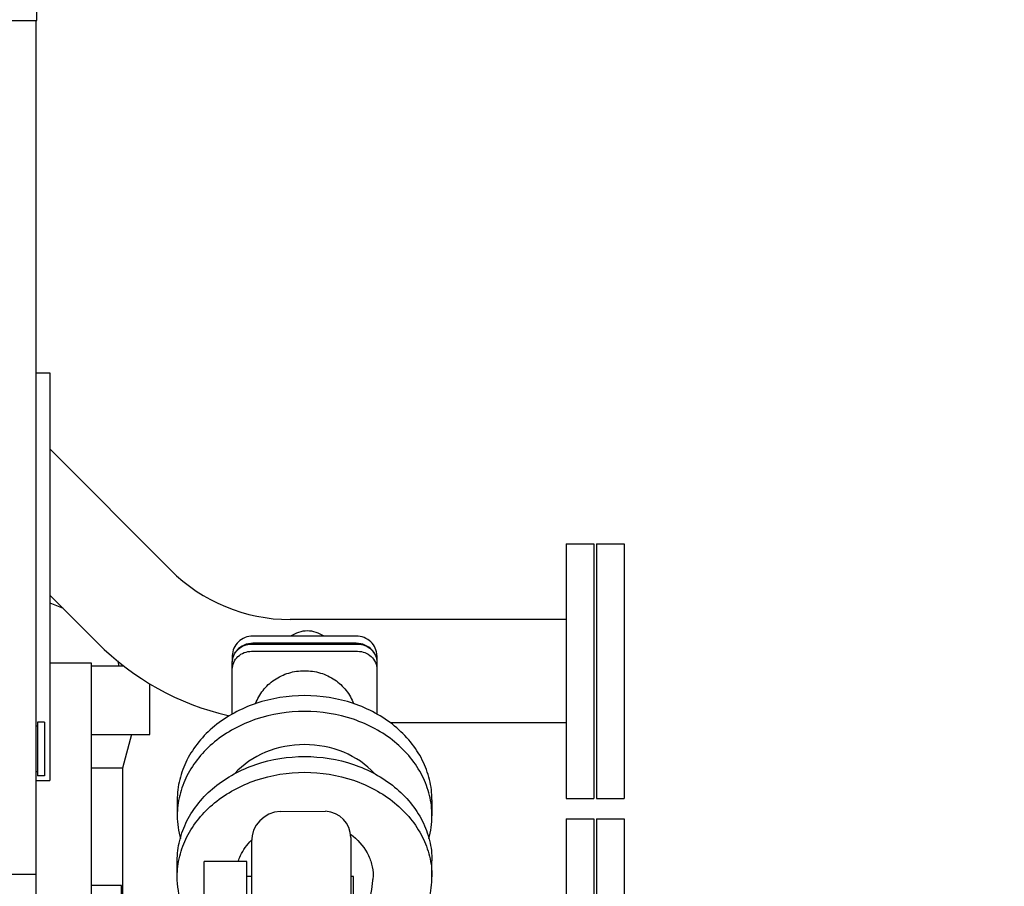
# Model space of a CAD drawing. Header units: millimetres. Extents: x 0 to 841, y 0 to 594.
# Tile 13 of 72: x 343 to 379, y 169 to 201. Entities that reach past the tile are written whole.
import ezdxf
from ezdxf.enums import TextEntityAlignment as Align

# ---------------------------------------------------------------- set-up
doc = ezdxf.new("R2010")
doc.units = ezdxf.units.MM
doc.header["$LTSCALE"] = 46.255
doc.layers.get('0').update_dxf_attribs({"linetype": 'CONTINUOUS'})
for name, color, linetype in [('25007_060000_TLKS_KGS_V_ABL327', 7, 'CONTINUOUS'), ('25007_061000_TLKS_KGS_V_ABL328', 7, 'CONTINUOUS'), ('25007_452000_10_SIMPLE1_A_ABL419', 7, 'CONTINUOUS'), ('25007_452000_10_SIMPLE1_T1_A_PBL420', 7, 'CONTINUOUS'), ('25007_634500_05_SIMPLE1_A_ABL363', 7, 'CONTINUOUS'), ('25007_634500_05_SIMPLE1_T1_A_PBL364', 7, 'CONTINUOUS'), ('25007_644000_02_SIMPLE1_C_ABL396', 7, 'CONTINUOUS'), ('25007_644000_02_SIMPLE1_T1_C_PBL397', 7, 'CONTINUOUS'), ('25007_644000_02_SIMPLE1_T2_C_PBL398', 7, 'CONTINUOUS'), ('25007_765000_05_SIMPLE1_T1_X_PBL387', 7, 'CONTINUOUS'), ('25007_765000_05_SIMPLE1_T2_X_PBL440', 7, 'CONTINUOUS'), ('25007_765000_05_SIMPLE1_X_ABL386', 7, 'CONTINUOUS'), ('25007_836000_01_SIMPLE1_C_ABL391', 7, 'CONTINUOUS'), ('25007_836000_01_SIMPLE1_T1_C_PBL400', 7, 'CONTINUOUS'), ('25007_836000_01_SIMPLE1_T2_C_PBL401', 7, 'CONTINUOUS'), ('25007_836000_01_SIMPLE1_T3_C_PBL392', 7, 'CONTINUOUS'), ('25097_000000_TLKS_MARKETING_ABL297', 7, 'CONTINUOUS'), ('25097_030000_TLKS_V_ABL302', 7, 'CONTINUOUS'), ('25097_100000_TLKS_V_ABL333', 7, 'CONTINUOUS'), ('25097_111000_21_SIMPLE1_A_ABL339', 7, 'CONTINUOUS'), ('25097_111000_21_SIMPLE1_T1_A_PBL340', 7, 'CONTINUOUS'), ('25097_111200_24_SIMPLE1_T10_X_PBL411', 7, 'CONTINUOUS'), ('25097_111200_24_SIMPLE1_T11_X_PBL412', 7, 'CONTINUOUS'), ('25097_111200_24_SIMPLE1_X_ABL341', 7, 'CONTINUOUS'), ('25097_800000_TLKS_V_ABL313', 7, 'CONTINUOUS'), ('25097_833000_20_SIMPLE1_A_ABL314', 7, 'CONTINUOUS'), ('25097_833000_20_SIMPLE1_T1_A_PBL409', 7, 'CONTINUOUS'), ('25097_833000_20_SIMPLE1_T8_A_PBL410', 7, 'CONTINUOUS'), ('25097_833000_20_SIMPLE1_T9_A_PBL413', 7, 'CONTINUOUS'), ('right_6_VBL294', 7, 'CONTINUOUS')]:
    doc.layers.add(name, color=color, linetype=linetype)
doc.styles.get("Standard").update_dxf_attribs({"font": 'txt', "width": 0.6})
doc.dimstyles.new('DIMSTYLE_1', dxfattribs={"dimtxt": 3.5, "dimasz": 3.5, "dimexe": 1.8, "dimexo": 0, "dimgap": 0.875, "dimtad": 1, "dimlfac": 20, "dimdsep": 46, "dimtxsty": 'Standard', "dimblk": '_FILLED', "dimblk1": '_FILLED', "dimblk2": '_FILLED', "dimcen": 0.09, "dimadec": 0, "dimazin": 0, "dimtp": 2, "dimtm": 2, "dimtfac": 1, "dimtofl": 0, "dimtmove": 0, "dimatfit": 3, "dimldrblk": '_FILLED', "dimfxl": 1, "dimtolj": 1, "dimarcsym": 0})

# ---------------------------------------------------------------- blocks, each defined once
blk = doc.blocks.new('_FILLED')
at = {"color": 0, "linetype": 'ByBlock'}
blk.add_solid([(0, 0), (-1, 0.167), (-1, -0.167)], dxfattribs=at)
blk = doc.blocks.new('*D1')
at = {"color": 2, "linetype": 'Continuous'}
for p, q in [((299.35, 275.55), (397.3, 275.55)), ((395.5, 275.55), (395.5, 212.775)), ((395.5, 150), (395.5, 212.775)), ((372.55, 150), (397.3, 150))]:
    blk.add_line(p, q, dxfattribs=at)
at = {"color": 2, "linetype": 'Continuous', "xscale": 3.5, "yscale": 3.5, "zscale": 3.5}
for p, rotation in [((395.5, 275.55), 90), ((395.5, 150), 270)]:
    blk.add_blockref('_FILLED', p, dxfattribs=dict(at, rotation=rotation))
at = {"color": 2, "linetype": 'Continuous', "width": 0.565476}
blk.add_text('2511', height=3.5, rotation=90, dxfattribs=at).set_placement((394.625, 212.775), align=Align.CENTER)
blk = doc.blocks.new('*D2')
at = {"color": 2, "linetype": 'Continuous'}
for p, q in [((312, 271), (387.3, 271)), ((385.5, 271), (385.5, 210.5)), ((385.5, 150), (385.5, 210.5)), ((372.55, 150), (387.3, 150))]:
    blk.add_line(p, q, dxfattribs=at)
at = {"color": 2, "linetype": 'Continuous', "xscale": 3.5, "yscale": 3.5, "zscale": 3.5}
for p, rotation in [((385.5, 271), 90), ((385.5, 150), 270)]:
    blk.add_blockref('_FILLED', p, dxfattribs=dict(at, rotation=rotation))
at = {"color": 2, "linetype": 'Continuous', "width": 0.690476}
blk.add_text('2420', height=3.5, rotation=90, dxfattribs=at).set_placement((384.625, 210.5), align=Align.CENTER)
blk = doc.blocks.new('*D25')
at = {"color": 2, "linetype": 'Continuous'}
for p, q in [((318.36, 300), (417.3, 300)), ((415.5, 300), (415.5, 225)), ((415.5, 150), (415.5, 225)), ((372.55, 150), (417.3, 150))]:
    blk.add_line(p, q, dxfattribs=at)
at = {"color": 2, "linetype": 'Continuous', "xscale": 3.5, "yscale": 3.5, "zscale": 3.5}
for p, rotation in [((415.5, 300), 90), ((415.5, 150), 270)]:
    blk.add_blockref('_FILLED', p, dxfattribs=dict(at, rotation=rotation))
at = {"color": 2, "linetype": 'Continuous', "width": 0.672619}
blk.add_text('3000', height=3.5, rotation=90, dxfattribs=at).set_placement((414.625, 225), align=Align.CENTER)
blk = doc.blocks.new('*D26')
at = {"color": 2, "linetype": 'Continuous'}
for p, q in [((299.35, 286.75), (407.3, 286.75)), ((405.5, 286.75), (405.5, 218.375)), ((405.5, 150), (405.5, 218.375)), ((372.55, 150), (407.3, 150))]:
    blk.add_line(p, q, dxfattribs=at)
at = {"color": 2, "linetype": 'Continuous', "xscale": 3.5, "yscale": 3.5, "zscale": 3.5}
for p, rotation in [((405.5, 286.75), 90), ((405.5, 150), 270)]:
    blk.add_blockref('_FILLED', p, dxfattribs=dict(at, rotation=rotation))
at = {"color": 2, "linetype": 'Continuous', "width": 0.654762}
blk.add_text('2735', height=3.5, rotation=90, dxfattribs=at).set_placement((404.625, 218.375), align=Align.CENTER)
blk = doc.blocks.new('25097_833000_20_SIMPLE1_T1_A_PBL409', base_point=(354.375, 178.797))
at = {"layer": '25097_833000_20_SIMPLE1_T1_A_PBL409', "color": 7, "linetype": 'Continuous'}
for p, q in [((348.883, 180.749), (344.5, 185.144)), ((363.25, 181.7), (364.25, 181.7)), ((363.25, 181.7), (363.25, 172.45)), ((364.25, 181.7), (364.25, 172.45)), ((346.228, 178.101), (344.5, 179.834)), ((363.25, 178.95), (353.22, 178.95)), ((363.25, 178.95), (353.22, 178.95)), ((355.625, 178.345), (351.875, 178.345)), ((355.625, 178.088), (351.875, 178.088)), ((351.125, 177.64), (351.125, 177.396)), ((356.375, 177.64), (356.375, 177.396)), ((363.25, 175.2), (356.86, 175.2)), ((363.25, 175.2), (356.86, 175.2)), ((363.25, 172.45), (364.25, 172.45))]:
    blk.add_line(p, q, dxfattribs=at)
for centre, radius, start, end in [((353.22, 185.075), 6.125, 224.9277, 270), ((353.22, 185.075), 9.875, 224.9277, 256.8314), ((351.827, 177.366), 0.707, 138.6061, 148.9663), ((351.835, 177.359), 0.716, 138.3707, 138.6224), ((355.665, 177.359), 0.716, 41.3776, 41.6293), ((355.673, 177.366), 0.707, 31.0337, 41.3939)]:
    blk.add_arc(centre, radius, start, end, dxfattribs=at)
for points, knots in [([(354.464, 178.345), (354.28, 178.453), (353.851, 178.617), (353.422, 178.454), (353.238, 178.345)], [0, 0, 0, 0, 0.499981, 1, 1, 1, 1]), ([(351.875, 178.345), (351.778, 178.345), (351.583, 178.309), (351.334, 178.154), (351.165, 177.919), (351.125, 177.732), (351.125, 177.64)], [0, 0, 0, 0, 0.257136, 0.510151, 0.757222, 1, 1, 1, 1]), ([(351.875, 178.088), (351.767, 178.088), (351.55, 178.044), (351.37, 177.914), (351.299, 177.835)], [0, 0, 0, 0, 0.504875, 1, 1, 1, 1]), ([(356.375, 177.64), (356.375, 177.732), (356.335, 177.919), (356.166, 178.154), (355.917, 178.309), (355.722, 178.345), (355.625, 178.345)], [0, 0, 0, 0, 0.242778, 0.489849, 0.742864, 1, 1, 1, 1]), ([(356.201, 177.835), (356.13, 177.914), (355.95, 178.044), (355.733, 178.088), (355.625, 178.088)], [0, 0, 0, 0, 0.495125, 1, 1, 1, 1])]:
    blk.add_open_spline(points, degree=3, knots=knots, dxfattribs=at)
blk = doc.blocks.new('25097_833000_20_SIMPLE1_T8_A_PBL410', base_point=(364.85, 177.075))
at = {"layer": '25097_833000_20_SIMPLE1_T8_A_PBL410', "color": 7, "linetype": 'Continuous'}
for p, q in [((364.35, 181.7), (365.35, 181.7)), ((364.35, 181.7), (364.35, 172.45)), ((365.35, 181.7), (365.35, 172.45)), ((364.35, 172.45), (365.35, 172.45))]:
    blk.add_line(p, q, dxfattribs=at)
blk = doc.blocks.new('25097_833000_20_SIMPLE1_T9_A_PBL413', base_point=(353.75, 174.519))
at = {"layer": '25097_833000_20_SIMPLE1_T9_A_PBL413', "color": 7, "linetype": 'Continuous'}
for p, q in [((351.825, 178.054), (355.675, 178.054)), ((351.825, 177.797), (355.675, 177.797)), ((351.125, 175.517), (351.125, 177.396)), ((356.375, 177.396), (356.375, 175.517)), ((349.125, 172.399), (349.125, 171.826)), ((358.375, 172.399), (358.375, 171.826))]:
    blk.add_line(p, q, dxfattribs=at)
for centre, start, end in [((352.272, 171.829), 180.0618, 195.5725), ((355.228, 171.829), 344.4275, 359.9382)]:
    blk.add_arc(centre, 3.147, start, end, dxfattribs=at)
for points, knots in [([(351.125, 177.396), (351.125, 177.482), (351.162, 177.657), (351.32, 177.875), (351.552, 178.02), (351.734, 178.054), (351.825, 178.054)], [0, 0, 0, 0, 0.242782, 0.489854, 0.742867, 1, 1, 1, 1]), ([(351.125, 177.139), (351.125, 177.225), (351.162, 177.4), (351.32, 177.619), (351.552, 177.764), (351.734, 177.797), (351.825, 177.797)], [0, 0, 0, 0, 0.242782, 0.489854, 0.742867, 1, 1, 1, 1]), ([(355.675, 178.054), (355.766, 178.054), (355.948, 178.02), (356.18, 177.875), (356.338, 177.657), (356.375, 177.482), (356.375, 177.396)], [0, 0, 0, 0, 0.257133, 0.510146, 0.757218, 1, 1, 1, 1]), ([(355.675, 177.797), (355.766, 177.797), (355.948, 177.764), (356.18, 177.619), (356.338, 177.4), (356.375, 177.225), (356.375, 177.139)], [0, 0, 0, 0, 0.257133, 0.510146, 0.757218, 1, 1, 1, 1]), ([(351.972, 175.89), (352.034, 176.064), (352.219, 176.397), (352.641, 176.787), (353.168, 177.035), (353.556, 177.092), (353.75, 177.092)], [0, 0, 0, 0, 0.243686, 0.491929, 0.744615, 1, 1, 1, 1]), ([(353.75, 177.092), (353.944, 177.092), (354.332, 177.035), (354.859, 176.787), (355.281, 176.397), (355.466, 176.064), (355.528, 175.89)], [0, 0, 0, 0, 0.255385, 0.508071, 0.756314, 1, 1, 1, 1]), ([(353.75, 176.188), (353.152, 176.188), (351.976, 176.002), (350.677, 175.31), (349.89, 174.53), (349.455, 173.869), (349.186, 173.15), (349.125, 172.647), (349.125, 172.399)], [0, 0, 0, 0, 0.271673, 0.530809, 0.653924, 0.772409, 0.887223, 1, 1, 1, 1]), ([(358.375, 172.399), (358.375, 172.647), (358.314, 173.15), (358.045, 173.869), (357.61, 174.53), (356.823, 175.31), (355.524, 176.002), (354.348, 176.188), (353.75, 176.188)], [0, 0, 0, 0, 0.112777, 0.227591, 0.346076, 0.469191, 0.728327, 1, 1, 1, 1]), ([(353.75, 175.614), (353.152, 175.614), (351.976, 175.429), (350.677, 174.736), (349.89, 173.956), (349.455, 173.296), (349.186, 172.576), (349.125, 172.074), (349.125, 171.826)], [0, 0, 0, 0, 0.271673, 0.530809, 0.653924, 0.772409, 0.887223, 1, 1, 1, 1]), ([(358.375, 171.826), (358.375, 172.074), (358.314, 172.576), (358.045, 173.296), (357.61, 173.956), (356.823, 174.736), (355.524, 175.429), (354.348, 175.614), (353.75, 175.614)], [0, 0, 0, 0, 0.112777, 0.227591, 0.346076, 0.469191, 0.728327, 1, 1, 1, 1]), ([(353.75, 174.406), (353.267, 174.406), (352.323, 174.231), (351.515, 173.692), (351.213, 173.355)], [0, 0, 0, 0, 0.51622, 1, 1, 1, 1]), ([(356.287, 173.355), (355.985, 173.692), (355.177, 174.231), (354.233, 174.406), (353.75, 174.406)], [0, 0, 0, 0, 0.48378, 1, 1, 1, 1])]:
    blk.add_open_spline(points, degree=3, knots=knots, dxfattribs=at)
blk = doc.blocks.new('25097_833000_20_SIMPLE1_A_ABL314', base_point=(221.05, 184.231))
at = {"layer": '25097_833000_20_SIMPLE1_T1_A_PBL409'}
blk.add_blockref('25097_833000_20_SIMPLE1_T1_A_PBL409', (354.375, 178.797), dxfattribs=at)
at = {"layer": '25097_833000_20_SIMPLE1_T8_A_PBL410'}
blk.add_blockref('25097_833000_20_SIMPLE1_T8_A_PBL410', (364.85, 177.075), dxfattribs=at)
at = {"layer": '25097_833000_20_SIMPLE1_T9_A_PBL413'}
blk.add_blockref('25097_833000_20_SIMPLE1_T9_A_PBL413', (353.75, 174.519), dxfattribs=at)
blk = doc.blocks.new('25097_800000_TLKS_V_ABL313', base_point=(221.05, 184.231))
at = {"layer": '25097_833000_20_SIMPLE1_A_ABL314'}
blk.add_blockref('25097_833000_20_SIMPLE1_A_ABL314', (221.05, 184.231), dxfattribs=at)
blk = doc.blocks.new('25097_111000_21_SIMPLE1_T1_A_PBL340', base_point=(229.125, 163.875))
at = {"layer": '25097_111000_21_SIMPLE1_T1_A_PBL340', "color": 7, "linetype": 'Continuous'}
for p, q in [((344, 127), (344, 200.7)), ((333.472, 169.703), (344, 169.703))]:
    blk.add_line(p, q, dxfattribs=at)
blk = doc.blocks.new('25097_111000_21_SIMPLE1_A_ABL339', base_point=(229.125, 163.875))
at = {"layer": '25097_111000_21_SIMPLE1_T1_A_PBL340'}
blk.add_blockref('25097_111000_21_SIMPLE1_T1_A_PBL340', (229.125, 163.875), dxfattribs=at)
blk = doc.blocks.new('25097_111200_24_SIMPLE1_T10_X_PBL411', base_point=(344.25, 180.5))
at = {"layer": '25097_111200_24_SIMPLE1_T10_X_PBL411', "color": 7, "linetype": 'Continuous'}
for p, q in [((344, 187.9), (344.5, 187.9)), ((344.5, 187.9), (344.5, 173.1)), ((344, 173.1), (344.5, 173.1))]:
    blk.add_line(p, q, dxfattribs=at)
blk = doc.blocks.new('25097_111200_24_SIMPLE1_T11_X_PBL412', base_point=(344.15, 174.25))
at = {"layer": '25097_111200_24_SIMPLE1_T11_X_PBL412', "color": 7, "linetype": 'Continuous'}
for p, q in [((344.3, 175.225), (344.05, 175.225)), ((344.05, 175.225), (344.05, 173.275)), ((344.3, 175.225), (344.3, 173.275)), ((344.05, 175.075), (344, 175.075)), ((344.05, 173.425), (344, 173.425)), ((344.3, 173.275), (344.05, 173.275))]:
    blk.add_line(p, q, dxfattribs=at)
blk = doc.blocks.new('25097_111200_24_SIMPLE1_X_ABL341', base_point=(229.95, 167.375))
at = {"layer": '25097_111200_24_SIMPLE1_T10_X_PBL411'}
blk.add_blockref('25097_111200_24_SIMPLE1_T10_X_PBL411', (344.25, 180.5), dxfattribs=at)
at = {"layer": '25097_111200_24_SIMPLE1_T11_X_PBL412'}
blk.add_blockref('25097_111200_24_SIMPLE1_T11_X_PBL412', (344.15, 174.25), dxfattribs=at)
blk = doc.blocks.new('25097_100000_TLKS_V_ABL333', base_point=(229.625, 158.7125))
at = {"layer": '25097_111000_21_SIMPLE1_A_ABL339'}
blk.add_blockref('25097_111000_21_SIMPLE1_A_ABL339', (229.125, 163.875), dxfattribs=at)
at = {"layer": '25097_111200_24_SIMPLE1_X_ABL341'}
blk.add_blockref('25097_111200_24_SIMPLE1_X_ABL341', (229.95, 167.375), dxfattribs=at)
blk = doc.blocks.new('25097_030000_TLKS_V_ABL302', base_point=(209.175, 180.239))
at = {"layer": '25097_100000_TLKS_V_ABL333'}
blk.add_blockref('25097_100000_TLKS_V_ABL333', (229.625, 158.713), dxfattribs=at)
at = {"layer": '25097_800000_TLKS_V_ABL313'}
blk.add_blockref('25097_800000_TLKS_V_ABL313', (221.05, 184.231), dxfattribs=at)
blk = doc.blocks.new('25007_634500_05_SIMPLE1_T1_A_PBL364', base_point=(345.45, 152.188))
at = {"layer": '25007_634500_05_SIMPLE1_T1_A_PBL364', "color": 7, "linetype": 'Continuous'}
for p, q in [((344.5, 177.375), (346, 177.375)), ((346, 177.375), (346, 127)), ((346.9, 158.349), (346.9, 131)), ((344, 155.208), (346, 155.208)), ((344, 149.089), (346, 149.089)), ((346, 148.258), (346.9, 148.258)), ((344, 142), (346, 142)), ((346, 131), (346.9, 131)), ((344, 127), (346, 127))]:
    blk.add_line(p, q, dxfattribs=at)
blk = doc.blocks.new('25007_634500_05_SIMPLE1_A_ABL363', base_point=(345.45, 152.1875))
at = {"layer": '25007_634500_05_SIMPLE1_T1_A_PBL364'}
blk.add_blockref('25007_634500_05_SIMPLE1_T1_A_PBL364', (345.45, 152.1875), dxfattribs=at)
blk = doc.blocks.new('25007_765000_05_SIMPLE1_T1_X_PBL387', base_point=(347.232, 164.532))
at = {"layer": '25007_765000_05_SIMPLE1_T1_X_PBL387', "color": 7, "linetype": 'Continuous'}
for p, q in [((346, 177.27), (347.188, 177.27)), ((348.135, 174.77), (348.135, 176.618)), ((346, 174.77), (348.135, 174.77)), ((347.46, 174.77), (347.135, 173.557)), ((347.135, 173.557), (346, 173.557)), ((347.135, 173.557), (347.135, 167.92)), ((348.61, 154.067), (348.61, 149.52)), ((349.86, 153.179), (349.86, 149.52)), ((348.61, 151.72), (346.9, 151.72)), ((349.86, 151.058), (349.96, 151.058)), ((348.61, 149.52), (349.86, 149.52))]:
    blk.add_line(p, q, dxfattribs=at)
for centre, radius, start, end in [((338.267, 162.766), 17.9, 67.9104, 69.6117), ((344.527, 176.809), 2.525, 10.5272, 14.806)]:
    blk.add_arc(centre, radius, start, end, dxfattribs=at)
blk = doc.blocks.new('25007_765000_05_SIMPLE1_T2_X_PBL440', base_point=(349.96, 152.043))
at = {"layer": '25007_765000_05_SIMPLE1_T2_X_PBL440', "color": 7, "linetype": 'Continuous'}
blk.add_line((349.96, 151.024), (349.96, 153.063), dxfattribs=at)
blk = doc.blocks.new('25007_765000_05_SIMPLE1_X_ABL386', base_point=(347.232, 164.532))
at = {"layer": '25007_765000_05_SIMPLE1_T1_X_PBL387'}
blk.add_blockref('25007_765000_05_SIMPLE1_T1_X_PBL387', (347.232, 164.532), dxfattribs=at)
at = {"layer": '25007_765000_05_SIMPLE1_T2_X_PBL440'}
blk.add_blockref('25007_765000_05_SIMPLE1_T2_X_PBL440', (349.96, 152.043), dxfattribs=at)
blk = doc.blocks.new('25007_836000_01_SIMPLE1_T3_C_PBL392', base_point=(359.35, 155.683))
at = {"layer": '25007_836000_01_SIMPLE1_T3_C_PBL392', "color": 7, "linetype": 'Continuous'}
for p, q in [((358.85, 152.54), (358.85, 158.825)), ((359.85, 152.54), (359.85, 158.825)), ((359.85, 152.54), (358.85, 152.54))]:
    blk.add_line(p, q, dxfattribs=at)
blk = doc.blocks.new('25007_836000_01_SIMPLE1_T1_C_PBL400', base_point=(361.423, 167.085))
at = {"layer": '25007_836000_01_SIMPLE1_T1_C_PBL400', "color": 7, "linetype": 'Continuous'}
for p, q in [((363.25, 171.71), (364.25, 171.71)), ((363.25, 171.71), (363.25, 162.46)), ((364.25, 171.71), (364.25, 162.46)), ((361.75, 168.96), (363.25, 168.96)), ((361.75, 165.21), (363.25, 165.21)), ((363.25, 162.46), (364.25, 162.46))]:
    blk.add_line(p, q, dxfattribs=at)
for centre, radius, start, end in [((361.729, 148.796), 20.164, 89.9413, 96.6077), ((361.485, 150.819), 18.126, 98.3753, 99.1715), ((361.73, 148.792), 16.418, 89.9286, 96.5845), ((361.285, 151.971), 13.206, 100.6507, 101.0902)]:
    blk.add_arc(centre, radius, start, end, dxfattribs=at)
blk = doc.blocks.new('25007_836000_01_SIMPLE1_T2_C_PBL401', base_point=(364.85, 167.085))
at = {"layer": '25007_836000_01_SIMPLE1_T2_C_PBL401', "color": 7, "linetype": 'Continuous'}
for p, q in [((364.35, 171.71), (365.35, 171.71)), ((364.35, 171.71), (364.35, 162.46)), ((365.35, 171.71), (365.35, 162.46)), ((364.35, 162.46), (365.35, 162.46))]:
    blk.add_line(p, q, dxfattribs=at)
blk = doc.blocks.new('25007_836000_01_SIMPLE1_C_ABL391', base_point=(361.973, 162.125))
at = {"layer": '25007_836000_01_SIMPLE1_T1_C_PBL400'}
blk.add_blockref('25007_836000_01_SIMPLE1_T1_C_PBL400', (361.423, 167.085), dxfattribs=at)
at = {"layer": '25007_836000_01_SIMPLE1_T2_C_PBL401'}
blk.add_blockref('25007_836000_01_SIMPLE1_T2_C_PBL401', (364.85, 167.085), dxfattribs=at)
at = {"layer": '25007_836000_01_SIMPLE1_T3_C_PBL392'}
blk.add_blockref('25007_836000_01_SIMPLE1_T3_C_PBL392', (359.35, 155.683), dxfattribs=at)
blk = doc.blocks.new('25007_644000_02_SIMPLE1_T1_C_PBL397', base_point=(352.375, 165.271))
at = {"layer": '25007_644000_02_SIMPLE1_T1_C_PBL397', "color": 7, "linetype": 'Continuous'}
for p, q in [((352.866, 171.981), (354.514, 171.986)), ((355.425, 171.037), (355.425, 157.516)), ((351.819, 170.882), (351.819, 157.672)), ((349.125, 169.613), (349.125, 170.187)), ((351.65, 170.17), (350.1, 170.17)), ((350.1, 157.47), (350.1, 170.17)), ((351.65, 157.47), (351.65, 170.17)), ((358.375, 169.613), (358.375, 170.187)), ((351.819, 169.62), (351.65, 169.62)), ((355.525, 169.62), (355.425, 169.62)), ((355.525, 158.02), (355.525, 169.62)), ((356.238, 169.651), (356.233, 169.508)), ((347.1, 169.291), (346, 169.291)), ((347.1, 158.349), (347.1, 169.291)), ((358.6, 168.82), (357.65, 168.82)), ((357.65, 158.82), (357.65, 168.82)), ((358.6, 158.82), (358.6, 168.82)), ((349.244, 167.15), (350.1, 168.047)), ((347.25, 167.92), (347.1, 167.92)), ((347.25, 159.72), (347.25, 167.92)), ((349.244, 166.949), (350.1, 167.846)), ((348.85, 166.992), (347.25, 166.992)), ((356.225, 167.27), (355.525, 167.27)), ((356.225, 160.37), (356.225, 167.27)), ((358.75, 167.27), (358.6, 167.27)), ((358.75, 160.37), (358.75, 167.27)), ((348.85, 166.791), (347.25, 166.791)), ((357.65, 166.47), (356.225, 166.961)), ((350.1, 165.804), (347.25, 165.804)), ((350.1, 162.504), (347.25, 162.504)), ((348.85, 161.812), (347.25, 161.812)), ((349.244, 161.702), (350.1, 161.074)), ((348.85, 161.526), (347.25, 161.526)), ((349.442, 161.27), (347.25, 161.27)), ((349.244, 161.416), (350.1, 160.787)), ((357.65, 161.17), (356.225, 160.679)), ((348.85, 160.648), (347.25, 160.648)), ((349.244, 160.49), (350.1, 159.593)), ((356.225, 160.37), (355.525, 160.37)), ((358.75, 160.37), (358.6, 160.37)), ((347.25, 159.72), (347.1, 159.72)), ((358.6, 158.82), (357.65, 158.82)), ((347.1, 158.349), (346, 158.349)), ((351.819, 158.02), (351.65, 158.02)), ((355.525, 158.02), (355.425, 158.02)), ((351.65, 157.47), (350.1, 157.47)), ((352.866, 156.573), (354.514, 156.567))]:
    blk.add_line(p, q, dxfattribs=at)
blk.add_lwpolyline([(355.525, 167.616), (355.558, 167.652), (355.809, 168.028), (355.98, 168.381), (356.041, 168.544), (356.132, 168.851), (356.192, 169.151), (356.231, 169.474), (356.233, 169.508)], dxfattribs=at)
for centre, radius, start, end in [((352.919, 170.882), 1.1, 92.741, 180), ((354.475, 171.037), 0.95, 0, 87.6351), ((355.233, 169.616), 3.142, 345.289, 359.9479), ((352.919, 157.671), 1.1, 180, 267.259), ((354.475, 157.516), 0.95, 272.3649, 359.997)]:
    blk.add_arc(centre, radius, start, end, dxfattribs=at)
for points, knots in [([(349.125, 170.187), (349.125, 170.435), (349.186, 170.938), (349.455, 171.657), (349.89, 172.317), (350.677, 173.097), (351.976, 173.79), (353.152, 173.975), (353.75, 173.975)], [0, 0, 0, 0, 0.112779, 0.227594, 0.34608, 0.469195, 0.72833, 1, 1, 1, 1]), ([(353.75, 173.975), (354.348, 173.975), (355.524, 173.79), (356.823, 173.097), (357.61, 172.317), (358.045, 171.657), (358.314, 170.938), (358.375, 170.435), (358.375, 170.187)], [0, 0, 0, 0, 0.27167, 0.530805, 0.65392, 0.772406, 0.887221, 1, 1, 1, 1]), ([(349.125, 169.613), (349.125, 169.861), (349.186, 170.364), (349.455, 171.083), (349.89, 171.744), (350.677, 172.524), (351.976, 173.216), (353.152, 173.402), (353.75, 173.402)], [0, 0, 0, 0, 0.112779, 0.227594, 0.34608, 0.469195, 0.72833, 1, 1, 1, 1]), ([(353.75, 173.402), (354.348, 173.402), (355.524, 173.216), (356.823, 172.524), (357.61, 171.744), (358.045, 171.083), (358.314, 170.364), (358.375, 169.861), (358.375, 169.613)], [0, 0, 0, 0, 0.27167, 0.530805, 0.65392, 0.772406, 0.887221, 1, 1, 1, 1]), ([(351.343, 170.172), (351.365, 170.242), (351.476, 170.523), (351.658, 170.776), (351.819, 170.937)], [0, 0, 0, 0, 0.244126, 1, 1, 1, 1]), ([(355.421, 171.154), (355.665, 170.974), (355.979, 170.629), (356.199, 170.079), (356.238, 169.792), (356.238, 169.651)], [0, 0, 0, 0, 0.514841, 0.759852, 1, 1, 1, 1]), ([(349.761, 167.696), (349.559, 167.977), (349.238, 168.592), (349.125, 169.278), (349.125, 169.613)], [0, 0, 0, 0, 0.507811, 1, 1, 1, 1]), ([(357.651, 167.578), (357.592, 167.502), (357.338, 167.2), (357.039, 166.937), (356.797, 166.763)], [0, 0, 0, 0, 0.245015, 1, 1, 1, 1]), ([(349.244, 167.15), (349.196, 167.099), (349.07, 167.018), (348.924, 166.992), (348.85, 166.992)], [0, 0, 0, 0, 0.484653, 1, 1, 1, 1]), ([(349.244, 166.949), (349.196, 166.898), (349.07, 166.818), (348.924, 166.791), (348.85, 166.791)], [0, 0, 0, 0, 0.484653, 1, 1, 1, 1]), ([(349.244, 161.702), (349.192, 161.74), (349.062, 161.796), (348.924, 161.812), (348.85, 161.812)], [0, 0, 0, 0, 0.465759, 1, 1, 1, 1]), ([(349.244, 161.416), (349.192, 161.454), (349.062, 161.509), (348.924, 161.526), (348.85, 161.526)], [0, 0, 0, 0, 0.465759, 1, 1, 1, 1]), ([(349.244, 160.49), (349.196, 160.541), (349.07, 160.622), (348.924, 160.648), (348.85, 160.648)], [0, 0, 0, 0, 0.484653, 1, 1, 1, 1])]:
    blk.add_open_spline(points, degree=3, knots=knots, dxfattribs=at)
blk = doc.blocks.new('25007_644000_02_SIMPLE1_T2_C_PBL398', base_point=(359.35, 163.825))
at = {"layer": '25007_644000_02_SIMPLE1_T2_C_PBL398', "color": 7, "linetype": 'Continuous'}
for p, q in [((359.85, 168.825), (358.85, 168.825)), ((358.85, 158.825), (358.85, 168.825)), ((359.85, 158.825), (359.85, 168.825)), ((359.85, 158.825), (358.85, 158.825))]:
    blk.add_line(p, q, dxfattribs=at)
blk = doc.blocks.new('25007_644000_02_SIMPLE1_C_ABL396', base_point=(352.925, 165.271))
at = {"layer": '25007_644000_02_SIMPLE1_T1_C_PBL397'}
blk.add_blockref('25007_644000_02_SIMPLE1_T1_C_PBL397', (352.375, 165.271), dxfattribs=at)
at = {"layer": '25007_644000_02_SIMPLE1_T2_C_PBL398'}
blk.add_blockref('25007_644000_02_SIMPLE1_T2_C_PBL398', (359.35, 163.825), dxfattribs=at)
blk = doc.blocks.new('25007_452000_10_SIMPLE1_T1_A_PBL420', base_point=(339.765, 216.077))
at = {"layer": '25007_452000_10_SIMPLE1_T1_A_PBL420', "color": 7, "linetype": 'Continuous'}
for p, q in [((332.352, 231.455), (333.305, 231.455)), ((332.352, 230.738), (332.352, 231.455)), ((332.829, 230.738), (332.829, 231.455)), ((333.305, 230.738), (333.305, 231.455)), ((330.462, 230.738), (328.5, 228.8)), ((343.587, 230.738), (330.462, 230.738)), ((345.525, 228.775), (343.587, 230.738)), ((328.5, 228.8), (328.5, 202.45)), ((345.525, 202.45), (345.525, 228.775)), ((347.35, 224.565), (347.35, 214.04)), ((348.35, 213.772), (348.35, 224.572)), ((347.35, 214.04), (346.484, 212.54)), ((347.35, 212.04), (348.35, 213.772)), ((345.525, 213.39), (346.975, 213.39)), ((348.129, 213.39), (348.275, 213.39)), ((348.275, 213.39), (348.275, 212.09)), ((345.525, 212.39), (346.413, 212.39)), ((347.552, 212.39), (348.075, 212.39)), ((348.075, 212.39), (348.075, 212.09)), ((346.35, 212.04), (346.35, 206.744)), ((347.35, 212.04), (347.35, 206.744)), ((348.025, 212.09), (348.725, 212.09)), ((348.025, 209.59), (348.025, 212.09)), ((348.725, 209.59), (348.725, 212.09)), ((349.825, 211.44), (348.725, 211.44)), ((349.825, 210.24), (349.825, 211.44)), ((350.962, 211.592), (350.855, 211.19)), ((351.147, 211.592), (350.962, 211.592)), ((350.962, 210.088), (350.962, 211.592)), ((351.147, 210.088), (351.147, 211.592)), ((351.147, 211.592), (351.255, 211.19)), ((350.125, 211.12), (349.825, 211.12)), ((350.205, 211.24), (350.125, 211.24)), ((350.125, 210.44), (350.125, 211.24)), ((350.205, 210.44), (350.205, 211.24)), ((350.455, 211.127), (350.205, 211.127)), ((350.855, 211.19), (350.455, 211.19)), ((350.455, 210.49), (350.455, 211.19)), ((350.855, 210.49), (350.855, 211.19)), ((351.255, 210.49), (351.255, 211.19)), ((349.825, 210.24), (348.725, 210.24)), ((350.125, 210.56), (349.825, 210.56)), ((350.205, 210.44), (350.125, 210.44)), ((350.455, 210.553), (350.205, 210.553)), ((350.855, 210.49), (350.455, 210.49)), ((350.855, 210.49), (350.962, 210.088)), ((351.255, 210.49), (351.147, 210.088)), ((351.147, 210.088), (350.962, 210.088)), ((348.025, 209.59), (348.725, 209.59)), ((348.075, 209.59), (348.075, 202.415)), ((348.275, 209.59), (348.275, 202.415)), ((347.35, 208.69), (346.35, 208.69)), ((345.525, 208.403), (346.35, 208.403)), ((345.525, 207.178), (346.35, 207.178)), ((346.35, 206.744), (347.35, 206.744)), ((345.525, 203.4), (348.075, 203.4)), ((328.275, 202.45), (345.525, 202.45)), ((328.275, 202.45), (328.275, 200.7)), ((344.025, 200.7), (344.025, 202.45)), ((345.525, 202.45), (348.075, 202.45)), ((348.075, 202.415), (348.275, 202.415)), ((328.275, 200.7), (344.025, 200.7))]:
    blk.add_line(p, q, dxfattribs=at)
for centre, radius, start, end in [((347.85, 225.283), 0.875, 90, 235.1501), ((347.84, 225.283), 0.875, 305.6436, 89.3518), ((347.35, 212.04), 1, 150, 180)]:
    blk.add_arc(centre, radius, start, end, dxfattribs=at)
blk = doc.blocks.new('25007_452000_10_SIMPLE1_A_ABL419', base_point=(339.765, 216.0775))
at = {"layer": '25007_452000_10_SIMPLE1_T1_A_PBL420'}
blk.add_blockref('25007_452000_10_SIMPLE1_T1_A_PBL420', (339.765, 216.0775), dxfattribs=at)
blk = doc.blocks.new('25007_061000_TLKS_KGS_V_ABL328', base_point=(348.47, 160.327))
at = {"layer": '25007_452000_10_SIMPLE1_A_ABL419'}
blk.add_blockref('25007_452000_10_SIMPLE1_A_ABL419', (339.765, 216.077), dxfattribs=at)
at = {"layer": '25007_634500_05_SIMPLE1_A_ABL363'}
blk.add_blockref('25007_634500_05_SIMPLE1_A_ABL363', (345.45, 152.188), dxfattribs=at)
at = {"layer": '25007_644000_02_SIMPLE1_C_ABL396'}
blk.add_blockref('25007_644000_02_SIMPLE1_C_ABL396', (352.925, 165.271), dxfattribs=at)
at = {"layer": '25007_765000_05_SIMPLE1_X_ABL386'}
blk.add_blockref('25007_765000_05_SIMPLE1_X_ABL386', (347.232, 164.532), dxfattribs=at)
at = {"layer": '25007_836000_01_SIMPLE1_C_ABL391'}
blk.add_blockref('25007_836000_01_SIMPLE1_C_ABL391', (361.973, 162.125), dxfattribs=at)
blk = doc.blocks.new('25007_060000_TLKS_KGS_V_ABL327', base_point=(348.47, 160.3275))
at = {"layer": '25007_061000_TLKS_KGS_V_ABL328'}
blk.add_blockref('25007_061000_TLKS_KGS_V_ABL328', (348.47, 160.3275), dxfattribs=at)
blk = doc.blocks.new('25097_000000_TLKS_MARKETING_ABL297', base_point=(207.708, 179.614))
at = {"layer": '25007_060000_TLKS_KGS_V_ABL327'}
blk.add_blockref('25007_060000_TLKS_KGS_V_ABL327', (348.47, 160.327), dxfattribs=at)
at = {"layer": '25097_030000_TLKS_V_ABL302'}
blk.add_blockref('25097_030000_TLKS_V_ABL302', (209.175, 180.239), dxfattribs=at)
blk = doc.blocks.new('RIGHT_6_VBL294', base_point=(204.108, 194.6))
at = {"layer": '25097_000000_TLKS_MARKETING_ABL297'}
blk.add_blockref('25097_000000_TLKS_MARKETING_ABL297', (207.708, 179.614), dxfattribs=at)

msp = doc.modelspace()

# ---------------------------------------------------------------- block references
at = {"layer": 'right_6_VBL294'}
msp.add_blockref('RIGHT_6_VBL294', (204.10765, 194.6), dxfattribs=at)

# ---------------------------------------------------------------- dimensions: what is measured, and where the dimension line sits
at = {"color": 2, "linetype": 'Continuous'}
for base, p2, picture, middle in [((415.5, 300), (318.36, 300), '*D25', (415.5, 224.66667)), ((405.5, 286.75), (299.35, 286.75), '*D26', (405.5, 218.04167)), ((395.5, 275.55), (299.35, 275.55), '*D1', (395.5, 212.44168)), ((385.5, 271), (312, 271), '*D2', (385.5, 210.16667))]:
    dim = msp.add_linear_dim(base=base, p1=(372.55, 150), p2=p2, angle=90, dimstyle='DIMSTYLE_1', dxfattribs=at)
    dim.commit()
    dim.dimension.update_dxf_attribs({"geometry": picture, "text_midpoint": middle, "dimtype": 160})

doc.saveas('drawing.dxf')
